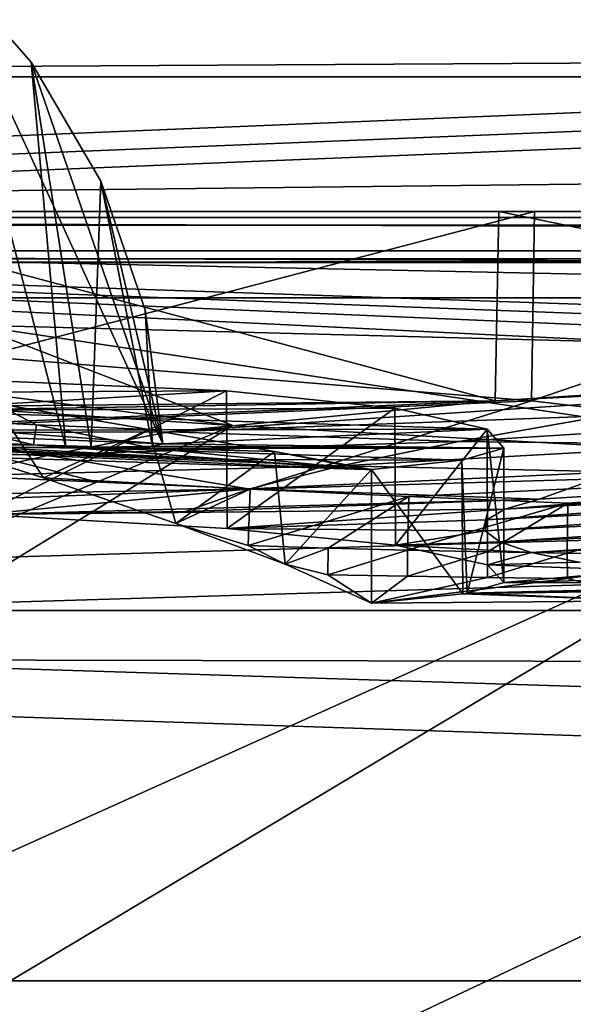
# Model space of a CAD drawing. Header units: metres. Extents: x 0 to 1004, y -708 to 0.
# Tile 68 of 116: x 199 to 240, y -110 to -37. Entities that reach past the tile are written whole.
import ezdxf

# ---------------------------------------------------------------- set-up
doc = ezdxf.new("R2010")
doc.units = ezdxf.units.M

msp = doc.modelspace()

# ---------------------------------------------------------------- linework, layer by layer
at = {"layer": 'top'}
for points in [[(154.291504, -66.343216, 961.043457), (192.656479, -32.454422, 947.525146), (209.255997, -68.495552, 959.577637)], [(192.656479, -32.454422, 947.525146), (199.491577, -40.216541, 949.94519), (209.255997, -68.495552, 959.577637)], [(192.656479, -32.454422, 947.525146), (196.006363, -68.747818, 890.460571), (202.055649, -68.787987, 906.035645)], [(192.656479, -32.454422, 947.525146), (202.055649, -68.787987, 906.035645), (199.491577, -40.216541, 949.94519)], [(59.682533, -36.297203, 2063.059814), (61.022282, -41.297203, 2063.059814), (944.362, -36.297272, 2063.059814)], [(59.682533, -36.297203, 163.059692), (944.362, -36.297272, 163.059692), (61.022282, -41.297203, 163.059692)], [(944.362, -36.297272, 2063.059814), (61.022282, -41.297203, 2063.059814), (943.022278, -41.297325, 2063.059814)], [(944.362, -36.297272, 163.059692), (943.022278, -41.297325, 163.059692), (61.022282, -41.297203, 163.059692)], [(209.255997, -68.495552, 959.577637), (199.491577, -40.216541, 949.94519), (204.650452, -49.038158, 952.814697)], [(202.055649, -68.787987, 906.035645), (203.925812, -68.780083, 912.230591), (199.491577, -40.216541, 949.94519)], [(199.491577, -40.216541, 949.94519), (203.925812, -68.780083, 912.230591), (204.650452, -49.038158, 952.814697)], [(61.022282, -41.297203, 2063.059814), (61.022282, -51.297203, 2063.059814), (943.022278, -41.297325, 2063.059814)], [(61.022282, -41.297203, 163.059692), (943.022278, -41.297325, 163.059692), (61.022282, -51.297203, 163.059692)], [(943.022278, -41.297325, 2063.059814), (61.022282, -51.297203, 2063.059814), (943.0224, -51.297203, 2063.059814)], [(943.022278, -41.297325, 163.059692), (943.0224, -51.297203, 163.059692), (61.022282, -51.297203, 163.059692)], [(203.925812, -68.780083, 912.230591), (208.482285, -68.674416, 935.686279), (204.650452, -49.038158, 952.814697)], [(204.650452, -49.038158, 952.814697), (207.944244, -58.581573, 956.057861), (209.255997, -68.495552, 959.577637)], [(204.650452, -49.038158, 952.814697), (208.482285, -68.674416, 935.686279), (207.944244, -58.581573, 956.057861)], [(943.0224, -51.297203, 163.059692), (277.758484, -51.297203, 197.247162), (61.022282, -51.297203, 163.059692)], [(277.758484, -51.297203, 197.247162), (236.814819, -51.297203, 193.941605), (61.022282, -51.297203, 163.059692)], [(61.022282, -51.297203, 163.059692), (236.814819, -51.297203, 193.941605), (195.741623, -51.297203, 193.41275)], [(234.177872, -51.297203, 2037.609009), (496.239227, -51.297203, 2032.241211), (61.022282, -51.297203, 2063.059814)], [(496.239227, -51.297203, 2032.241211), (549.258301, -51.297203, 2034.755859), (61.022282, -51.297203, 2063.059814)], [(61.022282, -51.297203, 2063.059814), (549.258301, -51.297203, 2034.755859), (943.0224, -51.297203, 2063.059814)], [(181.342758, -51.297203, 2042.676025), (234.177872, -51.297203, 2037.609009), (61.022282, -51.297203, 2063.059814)], [(181.342758, -51.297203, 2042.676025), (181.164413, -65.855408, 2040.114502), (233.889755, -65.319366, 2035.15332)], [(181.342758, -51.297203, 2042.676025), (233.889755, -65.319366, 2035.15332), (234.177872, -51.297203, 2037.609009)], [(236.814819, -51.297203, 193.941605), (195.848511, -62.023865, 197.315552), (195.741623, -51.297203, 193.41275)], [(236.581039, -65.316795, 199.038956), (195.848511, -62.023865, 197.315552), (236.814819, -51.297203, 193.941605)], [(233.889755, -65.319366, 2035.15332), (286.363739, -61.972305, 2027.888794), (234.177872, -51.297203, 2037.609009)], [(234.177872, -51.297203, 2037.609009), (286.363739, -61.972305, 2027.888794), (286.669708, -51.297203, 2029.74585)], [(286.669708, -51.297203, 2029.74585), (443.401367, -51.297203, 2027.190918), (234.177872, -51.297203, 2037.609009)], [(443.401367, -51.297203, 2027.190918), (496.239227, -51.297203, 2032.241211), (234.177872, -51.297203, 2037.609009)], [(276.973907, -70.062546, 204.031982), (236.581039, -65.316795, 199.038956), (277.758484, -51.297203, 197.247162)], [(277.758484, -51.297203, 197.247162), (236.581039, -65.316795, 199.038956), (236.814819, -51.297203, 193.941605)], [(208.482285, -68.674416, 935.686279), (209.255997, -68.495552, 959.577637), (207.944244, -58.581573, 956.057861)], [(282.246185, -62.80423, 1983.376099), (286.363739, -61.972305, 2027.888794), (233.889755, -65.319366, 2035.15332)], [(195.848511, -62.023865, 197.315552), (236.581039, -65.316795, 199.038956), (188.841156, -67.399529, 354.47464)], [(241.970337, -66.424118, 1923.057007), (282.246185, -62.80423, 1983.376099), (209.726089, -67.614372, 1923.057007)], [(209.726089, -67.614372, 1923.057007), (282.246185, -62.80423, 1983.376099), (233.889755, -65.319366, 2035.15332)], [(213.974457, -64.57476, 1354.276978), (195.784882, -63.796066, 1504.110352), (185.330292, -64.7202, 1354.303101)], [(213.974457, -64.57476, 1354.276978), (195.798492, -73.740707, 1504.014038), (195.784882, -63.796066, 1504.110352)], [(189.186523, -66.037811, 1204.630249), (213.974457, -64.57476, 1354.276978), (185.330292, -64.7202, 1354.303101)], [(189.186523, -66.037811, 1204.630249), (226.45961, -65.864189, 1204.479126), (213.974457, -64.57476, 1354.276978)], [(214.014252, -74.786453, 1353.887085), (195.798492, -73.740707, 1504.014038), (213.974457, -64.57476, 1354.276978)], [(226.45961, -65.864189, 1204.479126), (214.014252, -74.786453, 1353.887085), (213.974457, -64.57476, 1354.276978)], [(181.164413, -65.855408, 2040.114502), (145.220673, -66.788475, 1923.057007), (233.889755, -65.319366, 2035.15332)], [(145.220673, -66.788475, 1923.057007), (177.458481, -67.735649, 1923.057007), (233.889755, -65.319366, 2035.15332)], [(233.889755, -65.319366, 2035.15332), (177.458481, -67.735649, 1923.057007), (209.726089, -67.614372, 1923.057007)], [(188.841156, -67.399529, 354.47464), (236.581039, -65.316795, 199.038956), (215.717972, -71.859062, 430.611725)], [(188.841156, -67.399529, 354.47464), (200.390686, -71.032463, 431.536346), (196.778961, -65.498421, 406.145844)], [(199.892578, -67.084656, 491.951477), (191.566223, -66.674156, 491.981934), (196.778961, -65.498421, 406.145844)], [(208.213852, -67.454842, 491.871277), (199.892578, -67.084656, 491.951477), (196.778961, -65.498421, 406.145844)], [(196.778961, -65.498421, 406.145844), (200.390686, -71.032463, 431.536346), (208.213852, -67.454842, 491.871277)], [(236.581039, -65.316795, 199.038956), (276.973907, -70.062546, 204.031982), (215.717972, -71.859062, 430.611725)], [(209.255997, -68.495552, 959.577637), (195.508011, -67.498871, 1055.177002), (154.291504, -66.343216, 961.043457)], [(233.304077, -67.420273, 1054.481445), (226.45961, -65.864189, 1204.479126), (189.186523, -66.037811, 1204.630249)], [(195.508011, -67.498871, 1055.177002), (233.304077, -67.420273, 1054.481445), (189.186523, -66.037811, 1204.630249)], [(226.492798, -76.018417, 1203.960815), (214.014252, -74.786453, 1353.887085), (226.45961, -65.864189, 1204.479126)], [(233.304077, -67.420273, 1054.481445), (226.492798, -76.018417, 1203.960815), (226.45961, -65.864189, 1204.479126)], [(191.566223, -66.674156, 491.981934), (199.661102, -68.57795, 577.938721), (181.802277, -67.800583, 577.978394)], [(199.661102, -68.57795, 577.938721), (191.566223, -66.674156, 491.981934), (199.892578, -67.084656, 491.951477)], [(208.595673, -68.859047, 577.919922), (199.661102, -68.57795, 577.938721), (199.892578, -67.084656, 491.951477)], [(208.595673, -68.859047, 577.919922), (199.892578, -67.084656, 491.951477), (208.213852, -67.454842, 491.871277)], [(231.220474, -68.326736, 1818.749023), (241.970337, -66.424118, 1923.057007), (209.726089, -67.614372, 1923.057007)], [(261.32608, -66.426247, 1818.786743), (241.970337, -66.424118, 1923.057007), (231.220474, -68.326736, 1818.749023)], [(250.881241, -68.546066, 1714.169556), (261.32608, -66.426247, 1818.786743), (231.220474, -68.326736, 1818.749023)], [(177.458481, -67.735649, 1923.057007), (170.862579, -69.311295, 1818.726807), (201.05014, -69.289215, 1818.728882)], [(199.661102, -68.57795, 577.938721), (174.187912, -68.811707, 664.056396), (181.802277, -67.800583, 577.978394)], [(177.458481, -67.735649, 1923.057007), (201.05014, -69.289215, 1818.728882), (209.726089, -67.614372, 1923.057007)], [(215.717972, -71.859062, 430.611725), (203.935654, -71.212776, 430.611694), (188.841156, -67.399529, 354.47464)], [(203.935654, -71.212776, 430.611694), (200.390686, -71.032463, 431.536346), (188.841156, -67.399529, 354.47464)], [(233.304077, -67.420273, 1054.481445), (195.508011, -67.498871, 1055.177002), (209.255997, -68.495552, 959.577637)], [(200.390686, -71.032463, 431.536346), (210.223068, -74.413231, 508.847076), (208.213852, -67.454842, 491.871277)], [(209.726089, -67.614372, 1923.057007), (201.05014, -69.289215, 1818.728882), (231.220474, -68.326736, 1818.749023)], [(217.527756, -69.07679, 577.859741), (208.595673, -68.859047, 577.919922), (208.213852, -67.454842, 491.871277)], [(208.213852, -67.454842, 491.871277), (210.223068, -74.413231, 508.847076), (217.527756, -69.07679, 577.859741)], [(234.529922, -68.833252, 905.76062), (233.304077, -67.420273, 1054.481445), (209.255997, -68.495552, 959.577637)], [(233.320251, -77.461189, 1053.875122), (226.492798, -76.018417, 1203.960815), (233.304077, -67.420273, 1054.481445)], [(234.529465, -78.7752, 905.730591), (233.320251, -77.461189, 1053.875122), (233.304077, -67.420273, 1054.481445)], [(233.304077, -67.420273, 1054.481445), (234.529922, -68.833252, 905.76062), (234.529465, -78.7752, 905.730591)], [(174.187912, -68.811707, 664.056396), (224.258698, -70.405502, 664.056396), (167.032532, -67.946159, 784.95929)], [(224.258698, -70.405502, 664.056396), (213.45459, -69.675713, 784.910889), (167.032532, -67.946159, 784.95929)], [(167.032532, -67.946159, 784.95929), (213.45459, -69.675713, 784.910889), (177.983902, -68.227997, 862.589294)], [(224.258698, -70.405502, 664.056396), (174.187912, -68.811707, 664.056396), (199.661102, -68.57795, 577.938721)], [(213.45459, -69.675713, 784.910889), (188.263397, -68.590988, 875.65686), (177.983902, -68.227997, 862.589294)], [(208.595673, -68.859047, 577.919922), (224.258698, -70.405502, 664.056396), (199.661102, -68.57795, 577.938721)], [(201.05014, -69.289215, 1818.728882), (222.456192, -70.123581, 1714.17395), (231.220474, -68.326736, 1818.749023)], [(234.529922, -68.833252, 905.76062), (209.255997, -68.495552, 959.577637), (208.482285, -68.674416, 935.686279)], [(231.220474, -68.326736, 1818.749023), (222.456192, -70.123581, 1714.17395), (250.881241, -68.546066, 1714.169556)], [(222.456192, -70.123581, 1714.17395), (242.82373, -70.588348, 1609.253296), (250.881241, -68.546066, 1714.169556)], [(170.862579, -69.311295, 1818.726807), (193.980347, -70.867844, 1714.226074), (201.05014, -69.289215, 1818.728882)], [(196.006363, -68.747818, 890.460571), (188.263397, -68.590988, 875.65686), (213.45459, -69.675713, 784.910889)], [(201.05014, -69.289215, 1818.728882), (193.980347, -70.867844, 1714.226074), (222.456192, -70.123581, 1714.17395)], [(204.347748, -68.82914, 906.060059), (202.055649, -68.787987, 906.035645), (196.006363, -68.747818, 890.460571)], [(204.347748, -68.82914, 906.060059), (196.006363, -68.747818, 890.460571), (213.45459, -69.675713, 784.910889)], [(203.925812, -68.780083, 912.230591), (202.055649, -68.787987, 906.035645), (204.347748, -68.82914, 906.060059)], [(208.482285, -68.674416, 935.686279), (203.925812, -68.780083, 912.230591), (204.347748, -68.82914, 906.060059)], [(204.347748, -68.82914, 906.060059), (234.529922, -68.833252, 905.76062), (208.482285, -68.674416, 935.686279)], [(213.45459, -69.675713, 784.910889), (231.423859, -69.705391, 784.209045), (204.347748, -68.82914, 906.060059)], [(231.423859, -69.705391, 784.209045), (234.529922, -68.833252, 905.76062), (204.347748, -68.82914, 906.060059)], [(224.258698, -70.405502, 664.056396), (208.595673, -68.859047, 577.919922), (217.527756, -69.07679, 577.859741)], [(210.223068, -74.413231, 508.847076), (218.333099, -77.41024, 586.372864), (217.527756, -69.07679, 577.859741)], [(224.714386, -70.407219, 664.056396), (224.258698, -70.405502, 664.056396), (217.527756, -69.07679, 577.859741)], [(217.527756, -69.07679, 577.859741), (218.333099, -77.41024, 586.372864), (224.714386, -70.407219, 664.056396)], [(234.529922, -68.833252, 905.76062), (231.423859, -69.705391, 784.209045), (231.819763, -79.566406, 794.226318)], [(234.529922, -68.833252, 905.76062), (231.819763, -79.566406, 794.226318), (234.529465, -78.7752, 905.730591)], [(224.258698, -70.405502, 664.056396), (224.714386, -70.407219, 664.056396), (213.45459, -69.675713, 784.910889)], [(224.714386, -70.407219, 664.056396), (231.423859, -69.705391, 784.209045), (213.45459, -69.675713, 784.910889)], [(231.423859, -69.705391, 784.209045), (224.714386, -70.407219, 664.056396), (231.500305, -79.618652, 786.092346)], [(231.423859, -69.705391, 784.209045), (231.500305, -79.618652, 786.092346), (231.819763, -79.566406, 794.226318)], [(284.381744, -70.533867, 1354.405518), (286.108582, -69.609138, 1429.258301), (234.612411, -73.357925, 1429.131714)], [(286.108582, -69.609138, 1429.258301), (263.341675, -70.995979, 1504.057129), (234.612411, -73.357925, 1429.131714)], [(193.980347, -70.867844, 1714.226074), (215.693207, -71.847389, 1609.300293), (222.456192, -70.123581, 1714.17395)], [(222.456192, -70.123581, 1714.17395), (215.693207, -71.847389, 1609.300293), (242.82373, -70.588348, 1609.253296)], [(215.693207, -71.847389, 1609.300293), (237.167145, -72.597679, 1504.057129), (242.82373, -70.588348, 1609.253296)], [(215.717972, -71.859062, 430.611725), (276.973907, -70.062546, 204.031982), (227.49617, -72.404121, 430.611725)], [(218.333099, -77.41024, 586.372864), (224.714386, -80.314224, 664.056396), (224.714386, -70.407219, 664.056396)], [(224.714386, -70.407219, 664.056396), (224.714386, -80.314224, 664.056396), (231.500305, -79.618652, 786.092346)], [(276.973907, -70.062546, 204.031982), (239.281891, -72.889854, 430.611725), (227.49617, -72.404121, 430.611725)], [(284.255402, -71.511093, 1279.533325), (284.381744, -70.533867, 1354.405518), (233.275208, -74.136597, 1354.12085)], [(284.381744, -70.533867, 1354.405518), (234.612411, -73.357925, 1429.131714), (233.275208, -74.136597, 1354.12085)], [(242.82373, -70.588348, 1609.253296), (237.167145, -72.597679, 1504.057129), (263.341675, -70.995979, 1504.057129)], [(276.973907, -70.062546, 204.031982), (251.067322, -73.333992, 430.611725), (239.281891, -72.889854, 430.611725)], [(193.980347, -70.867844, 1714.226074), (188.525757, -72.35788, 1609.399414), (215.693207, -71.847389, 1609.300293)], [(210.223068, -74.413231, 508.847076), (200.390686, -71.032463, 431.536346), (215.717972, -71.859062, 430.611725)], [(200.390686, -71.032463, 431.536346), (203.935654, -71.212776, 430.611694), (215.717972, -71.859062, 430.611725)], [(234.612411, -73.357925, 1429.131714), (263.341675, -70.995979, 1504.057129), (237.167145, -72.597679, 1504.057007)], [(263.341675, -70.995979, 1504.057129), (237.167145, -72.597679, 1504.057129), (237.167145, -72.597679, 1504.057007)], [(195.798492, -73.740707, 1504.014038), (215.693207, -71.847389, 1609.300293), (186.689758, -72.957466, 1565.361328)], [(215.693207, -71.847389, 1609.300293), (188.525757, -72.35788, 1609.399414), (186.689758, -72.957466, 1565.361328)], [(210.941345, -73.519676, 1504.057129), (215.693207, -71.847389, 1609.300293), (195.798492, -73.740707, 1504.014038)], [(210.223068, -74.413231, 508.847076), (215.717972, -71.859062, 430.611725), (215.588898, -76.049599, 547.334351)], [(210.941345, -73.519676, 1504.057129), (237.167145, -72.597679, 1504.057129), (215.693207, -71.847389, 1609.300293)], [(215.588898, -76.049599, 547.334351), (215.717972, -71.859062, 430.611725), (227.49617, -72.404121, 430.611725)], [(233.275208, -74.136597, 1354.12085), (233.15416, -74.951553, 1279.092163), (284.255402, -71.511093, 1279.533325)], [(233.15416, -74.951553, 1279.092163), (285.73053, -72.46759, 1204.674927), (284.255402, -71.511093, 1279.533325)], [(237.167145, -72.597679, 1504.057007), (210.941345, -73.519676, 1504.057129), (195.798492, -73.740707, 1504.014038)], [(237.167145, -72.597679, 1504.057007), (195.798492, -73.740707, 1504.014038), (234.612411, -73.357925, 1429.131714)], [(237.167145, -72.597679, 1504.057129), (210.941345, -73.519676, 1504.057129), (237.167145, -72.597679, 1504.057007)], [(221.499344, -76.244949, 547.334351), (215.588898, -76.049599, 547.334351), (227.49617, -72.404121, 430.611725)], [(221.499344, -76.244949, 547.334351), (227.49617, -72.404121, 430.611725), (227.403229, -76.394287, 547.334412)], [(227.49617, -72.404121, 430.611725), (239.281891, -72.889854, 430.611725), (227.403229, -76.394287, 547.334412)], [(239.281891, -72.889854, 430.611725), (233.315948, -76.515633, 547.334473), (227.403229, -76.394287, 547.334412)], [(233.15416, -74.951553, 1279.092163), (234.250565, -75.767975, 1204.112671), (285.73053, -72.46759, 1204.674927)], [(239.281891, -72.889854, 430.611725), (239.229446, -76.612694, 547.334534), (233.315948, -76.515633, 547.334473)], [(234.250565, -75.767975, 1204.112671), (288.806671, -73.329567, 1129.864136), (285.73053, -72.46759, 1204.674927)], [(251.067322, -73.333992, 430.611725), (239.229446, -76.612694, 547.334534), (239.281891, -72.889854, 430.611725)], [(195.798492, -73.740707, 1504.014038), (214.014252, -74.786453, 1353.887085), (234.612411, -73.357925, 1429.131714)], [(234.612411, -73.357925, 1429.131714), (214.014252, -74.786453, 1353.887085), (233.275208, -74.136597, 1354.12085)], [(288.806671, -73.329567, 1129.864136), (234.250565, -75.767975, 1204.112671), (236.565262, -76.550682, 1129.250366)], [(293.482605, -74.026726, 1055.134644), (288.806671, -73.329567, 1129.864136), (236.565262, -76.550682, 1129.250366)], [(239.229446, -76.612694, 547.334534), (251.067322, -73.333992, 430.611725), (251.058334, -76.734871, 547.334595)], [(218.333099, -77.41024, 586.372864), (210.223068, -74.413231, 508.847076), (215.588898, -76.049599, 547.334351)], [(214.014252, -74.786453, 1353.887085), (233.15416, -74.951553, 1279.092163), (233.275208, -74.136597, 1354.12085)], [(293.482605, -74.026726, 1055.134644), (236.565262, -76.550682, 1129.250366), (240.09903, -77.266449, 1054.573853)], [(214.014252, -74.786453, 1353.887085), (226.492798, -76.018417, 1203.960815), (233.15416, -74.951553, 1279.092163)], [(226.492798, -76.018417, 1203.960815), (234.250565, -75.767975, 1204.112671), (233.15416, -74.951553, 1279.092163)], [(234.250565, -75.767975, 1204.112671), (226.492798, -76.018417, 1203.960815), (236.565262, -76.550682, 1129.250366)], [(218.333099, -77.41024, 586.372864), (215.588898, -76.049599, 547.334351), (221.499344, -76.244949, 547.334351)], [(221.483749, -78.201408, 605.693787), (218.333099, -77.41024, 586.372864), (221.499344, -76.244949, 547.334351)], [(221.483749, -78.201408, 605.693787), (221.499344, -76.244949, 547.334351), (227.403229, -76.394287, 547.334412)], [(227.403229, -76.394287, 547.334412), (227.400024, -78.321014, 605.69397), (221.483749, -78.201408, 605.693787)], [(226.492798, -76.018417, 1203.960815), (233.320251, -77.461189, 1053.875122), (236.565262, -76.550682, 1129.250366)], [(227.403229, -76.394287, 547.334412), (233.315948, -76.515633, 547.334473), (227.400024, -78.321014, 605.69397)], [(233.315948, -76.515633, 547.334473), (233.326248, -78.415398, 605.694275), (227.400024, -78.321014, 605.69397)], [(239.229446, -76.612694, 547.334534), (233.326248, -78.415398, 605.694275), (233.315948, -76.515633, 547.334473)], [(236.565262, -76.550682, 1129.250366), (233.320251, -77.461189, 1053.875122), (240.09903, -77.266449, 1054.573853)], [(233.320251, -77.461189, 1053.875122), (244.852722, -77.88208, 980.152893), (240.09903, -77.266449, 1054.573853)], [(239.25383, -78.482613, 605.69458), (233.326248, -78.415398, 605.694275), (239.229446, -76.612694, 547.334534)], [(251.058334, -76.734871, 547.334595), (239.25383, -78.482613, 605.69458), (239.229446, -76.612694, 547.334534)], [(239.25383, -78.482613, 605.69458), (251.058334, -76.734871, 547.334595), (245.718857, -80.147919, 664.056396)], [(224.714386, -80.314224, 664.056396), (218.333099, -77.41024, 586.372864), (221.483749, -78.201408, 605.693787)], [(233.320251, -77.461189, 1053.875122), (234.529465, -78.7752, 905.730591), (244.852722, -77.88208, 980.152893)], [(234.529465, -78.7752, 905.730591), (250.826889, -78.362854, 906.060059), (244.852722, -77.88208, 980.152893)], [(227.400024, -78.321014, 605.69397), (224.714386, -80.314224, 664.056396), (221.483749, -78.201408, 605.693787)], [(227.400024, -78.321014, 605.69397), (233.326248, -78.415398, 605.694275), (224.714386, -80.314224, 664.056396)], [(233.326248, -78.415398, 605.694275), (239.25383, -78.482613, 605.69458), (224.714386, -80.314224, 664.056396)], [(224.714386, -80.314224, 664.056396), (239.25383, -78.482613, 605.69458), (245.718857, -80.147919, 664.056396)], [(234.529465, -78.7752, 905.730591), (231.819763, -79.566406, 794.226318), (263.195831, -78.803085, 785.687195)], [(250.826889, -78.362854, 906.060059), (234.529465, -78.7752, 905.730591), (263.195831, -78.803085, 785.687195)], [(263.195831, -78.803085, 785.687195), (231.819763, -79.566406, 794.226318), (232.677612, -79.603683, 786.816406)], [(278.753448, -78.904343, 664.056396), (263.195831, -78.803085, 785.687195), (232.677612, -79.603683, 786.816406)], [(245.718857, -80.147919, 664.056396), (278.753448, -78.904343, 664.056396), (232.677612, -79.603683, 786.816406)], [(231.500305, -79.618652, 786.092346), (224.714386, -80.314224, 664.056396), (245.718857, -80.147919, 664.056396)], [(231.819763, -79.566406, 794.226318), (231.500305, -79.618652, 786.092346), (232.677612, -79.603683, 786.816406)], [(232.677612, -79.603683, 786.816406), (231.500305, -79.618652, 786.092346), (245.718857, -80.147919, 664.056396)]]:
    msp.add_3dface(points, dxfattribs=at)
at = {"layer": 'top0123410'}
for points in [[(13.024674, -13.027127, 2065.279785), (51.722694, -51.725147, 2065.279785), (991.024658, -13.027127, 2065.279785)], [(51.722694, -51.725147, 2065.279785), (952.32666, -51.725147, 2065.279785), (991.024658, -13.027127, 2065.279785)], [(16.024673, -16.027126, 2063.023682), (988.024658, -16.027126, 2063.023682), (54.19355, -54.196003, 2063.023682)], [(54.19355, -54.196003, 2063.023682), (988.024658, -16.027126, 2063.023682), (949.855774, -54.196003, 2063.023682)], [(952.32666, -51.725147, 2065.279785), (51.722694, -51.725147, 2065.279785), (949.265869, -54.785912, 2076.154297)], [(51.722694, -51.725147, 2065.279785), (54.783459, -54.785912, 2076.154297), (949.265869, -54.785912, 2076.154297)], [(57.681236, -57.683689, 2075.415039), (54.19355, -54.196003, 2063.023682), (946.368103, -57.683689, 2075.415039)], [(54.19355, -54.196003, 2063.023682), (949.855774, -54.196003, 2063.023682), (946.368103, -57.683689, 2075.415039)], [(949.265869, -54.785912, 2076.154297), (54.783459, -54.785912, 2076.154297), (55.066067, -55.06852, 2077.158447)], [(55.066067, -55.06852, 2077.158447), (948.978638, -55.06852, 2077.158447), (949.265869, -54.785912, 2076.154297)], [(55.066067, -55.06852, 2077.158447), (61.497978, -80.844574, 2094.340576), (948.978638, -55.06852, 2077.158447)], [(61.497978, -80.844574, 2094.340576), (942.551331, -80.844612, 2094.340576), (948.978638, -55.06852, 2077.158447)], [(57.681236, -57.683689, 2075.415039), (946.368103, -57.683689, 2075.415039), (64.21714, -84.262329, 2093.132324)], [(946.368103, -57.683689, 2075.415039), (939.284973, -86.017784, 2094.30249), (64.21714, -84.262329, 2093.132324)], [(942.551331, -80.844612, 2094.340576), (61.497978, -80.844574, 2094.340576), (932.131714, -108.310623, 2112.649414)], [(61.497978, -80.844574, 2094.340576), (71.917648, -108.310646, 2112.649414), (932.131714, -108.310623, 2112.649414)], [(74.453918, -111.251724, 2111.123535), (64.21714, -84.262329, 2093.132324), (928.733643, -113.109207, 2112.361572)], [(64.21714, -84.262329, 2093.132324), (939.284973, -86.017784, 2094.30249), (928.733643, -113.109207, 2112.361572)], [(932.131714, -108.310623, 2112.649414), (71.917648, -108.310646, 2112.649414), (918.45813, -133.342072, 2129.335449)], [(71.917648, -108.310646, 2112.649414), (85.591202, -133.342072, 2129.335449), (918.45813, -133.342072, 2129.335449)]]:
    msp.add_3dface(points, dxfattribs=at)
at = {"layer": 'top0123459'}
for points in [[(994.049377, -10, 90), (217.024673, -653.266907, 90), (10, -10, 90)], [(217.024673, -653.266907, 90), (10, -694.05426, 90), (10, -10, 90)], [(787.024658, -653.266907, 90), (217.024673, -653.266907, 90), (994.049377, -10, 90)], [(23.447599, -15.487401, 163.059708), (67.223946, -52.298347, 163.059708), (980.601746, -15.487401, 163.059708)], [(67.223946, -52.298347, 163.059708), (936.825623, -52.298347, 163.059708), (980.601746, -15.487401, 163.059708)], [(67.223946, -52.298347, 163.059708), (195.188553, -59.722656, 140.112869), (246.305969, -61.039642, 140.08989)], [(348.574341, -62.955688, 140.056442), (399.720459, -63.554558, 140.04599), (67.223946, -52.298347, 163.059708)], [(399.720459, -63.554558, 140.04599), (604.328979, -63.554554, 140.046005), (67.223946, -52.298347, 163.059708)], [(67.223946, -52.298347, 163.059708), (604.328979, -63.554554, 140.046005), (936.825623, -52.298347, 163.059708)], [(348.574341, -62.955688, 140.056442), (67.223946, -52.298347, 163.059708), (297.435364, -62.117355, 140.071075)], [(67.223946, -52.298347, 163.059708), (246.305969, -61.039642, 140.08989), (297.435364, -62.117355, 140.071075)], [(166.596939, -64.034714, 117.22039), (214.452957, -67.146965, 117.166069), (144.085464, -58.166534, 140.140015)], [(214.452957, -67.146965, 117.166069), (195.188553, -59.722656, 140.112869), (144.085464, -58.166534, 140.140015)], [(195.188553, -59.722656, 140.112869), (262.337708, -69.780937, 117.120087), (246.305969, -61.039642, 140.08989)], [(214.452957, -67.146965, 117.166069), (262.337708, -69.780937, 117.120087), (195.188553, -59.722656, 140.112869)], [(166.596939, -64.034714, 117.22039), (71.243011, -126.71492, 116.126305), (214.452957, -67.146965, 117.166069)], [(71.243011, -126.71492, 116.126305), (67.721138, -157.298203, 115.592468), (214.452957, -67.146965, 117.166069)], [(214.452957, -67.146965, 117.166069), (67.721138, -157.298203, 115.592468), (262.337708, -69.780937, 117.120087)], [(67.721138, -157.298203, 115.592468), (64.753654, -187.940216, 115.05761), (262.337708, -69.780937, 117.120087)], [(262.337708, -69.780937, 117.120087), (64.753654, -187.940216, 115.05761), (310.246368, -71.936363, 117.082466)], [(64.753654, -187.940216, 115.05761), (358.174194, -73.613029, 117.0532), (310.246368, -71.936363, 117.082466)], [(64.753654, -187.940216, 115.05761), (62.34153, -218.630936, 114.521904), (358.174194, -73.613029, 117.0532)], [(62.34153, -218.630936, 114.521904), (406.116364, -74.810768, 117.032295), (358.174194, -73.613029, 117.0532)], [(60.485558, -249.360291, 113.985519), (59.186348, -280.118225, 113.448639), (406.116364, -74.810768, 117.032295)], [(406.116364, -74.810768, 117.032295), (59.186348, -280.118225, 113.448639), (489.911316, -508.234344, 109.46685)], [(62.34153, -218.630936, 114.521904), (60.485558, -249.360291, 113.985519), (406.116364, -74.810768, 117.032295)]]:
    msp.add_3dface(points, dxfattribs=at)

doc.saveas('drawing.dxf')
